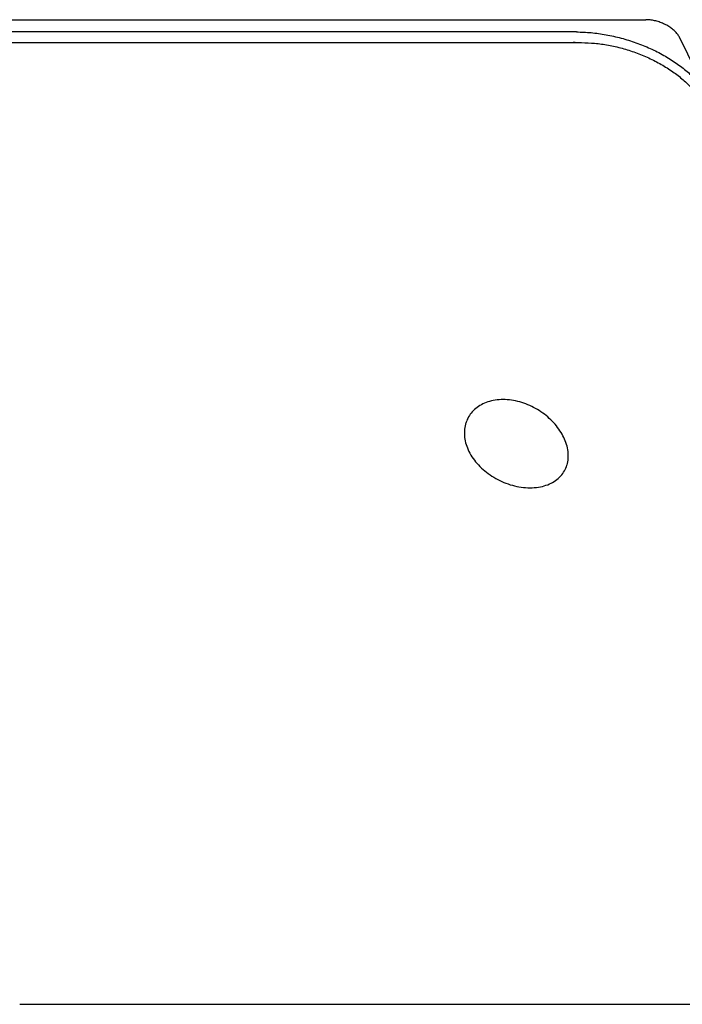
# Model space of a CAD drawing. Header units: millimetres. Extents: x 0 to 594, y 0 to 420.
# Tile 115 of 256: x 504.11 to 508.97, y 237.5 to 244.73. Entities that reach past the tile are written whole.
import ezdxf

# ---------------------------------------------------------------- set-up
doc = ezdxf.new("R2010")
doc.units = ezdxf.units.MM
doc.header["$LTSCALE"] = 32.67
doc.layers.get('0').update_dxf_attribs({"linetype": 'CONTINUOUS'})

msp = doc.modelspace()

# ---------------------------------------------------------------- linework, layer by layer
at = {"color": 7, "linetype": 'CONTINUOUS'}
for p, q in [((502.09492, 244.7262), (508.70564, 244.7262)), ((508.19724, 244.63605), (502.11824, 244.63605)), ((502.09403, 244.55772), (508.23381, 244.55772)), ((511.7518, 238.89415), (508.95326, 244.59698)), ((504.11111, 237.50014), (510.05212, 237.50014))]:
    msp.add_line(p, q, dxfattribs=at)
for points, knots in [([(508.95326, 244.59698), (508.94933, 244.60499), (508.93927, 244.62097), (508.91972, 244.6429), (508.89566, 244.66333), (508.86785, 244.68169), (508.83721, 244.69739), (508.80476, 244.71), (508.77149, 244.71922), (508.73837, 244.72486), (508.71634, 244.7262), (508.70564, 244.7262)], [0, 0, 0, 0, 0.091831, 0.1930281, 0.3012262, 0.4157949, 0.5351794, 0.6547955, 0.7735205, 0.8897998, 1, 1, 1, 1]), ([(508.19724, 244.63605), (508.23306, 244.63605), (508.30597, 244.63247), (508.41574, 244.61731), (508.52603, 244.59254), (508.63461, 244.55866), (508.73931, 244.51634), (508.83803, 244.46644), (508.92878, 244.40996), (509.00977, 244.34801), (509.07938, 244.2818), (509.13622, 244.21264), (509.16602, 244.16342), (509.17812, 244.13876)], [0, 0, 0, 0, 0.093647, 0.1905105, 0.28934, 0.3888028, 0.4875401, 0.5842227, 0.6776082, 0.7666011, 0.8503216, 0.9281854, 1, 1, 1, 1]), ([(508.23381, 244.55772), (508.26623, 244.55772), (508.33254, 244.55446), (508.4325, 244.54052), (508.53298, 244.51764), (508.63204, 244.48629), (508.72814, 244.44689), (508.81962, 244.39993), (508.90428, 244.34639), (508.9805, 244.28719), (509.0469, 244.2232), (509.10193, 244.15545), (509.13104, 244.10704), (509.14297, 244.08274)], [0, 0, 0, 0, 0.0907873, 0.185583, 0.2822797, 0.3789792, 0.4761914, 0.572761, 0.6665632, 0.7562517, 0.842555, 0.9242122, 1, 1, 1, 1]), ([(508.12464, 241.60952), (508.1194, 241.62669), (508.10571, 241.66122), (508.07736, 241.71065), (508.04135, 241.75782), (507.99876, 241.80136), (507.95056, 241.84039), (507.89765, 241.87409), (507.84107, 241.90161), (507.78188, 241.92223), (507.72098, 241.93528), (507.6599, 241.93993), (507.60116, 241.93566), (507.54721, 241.92285), (507.49928, 241.90229), (507.458, 241.87463), (507.42414, 241.84055), (507.39993, 241.80321), (507.38924, 241.77679), (507.38543, 241.76447)], [0, 0, 0, 0, 0.0565115, 0.1164257, 0.1788776, 0.242842, 0.3077281, 0.3737348, 0.4399006, 0.50537, 0.5706105, 0.6354378, 0.6975816, 0.755278, 0.8092496, 0.8609054, 0.9107708, 0.9594609, 1, 1, 1, 1]), ([(507.38543, 241.76447), (507.38463, 241.76188), (507.37941, 241.74388), (507.37375, 241.70884), (507.37554, 241.65893), (507.38279, 241.62588), (507.38779, 241.60952)], [0, 0, 0, 0, 0.0516651, 0.3573101, 0.6733783, 1, 1, 1, 1]), ([(507.38779, 241.60952), (507.39325, 241.59162), (507.40775, 241.55573), (507.43829, 241.50483), (507.47734, 241.45695), (507.52369, 241.4134), (507.5762, 241.3751), (507.63375, 241.3429), (507.69495, 241.31763), (507.75865, 241.29994), (507.8234, 241.29059), (507.88694, 241.29035), (507.94617, 241.29933), (507.99912, 241.31684), (508.04478, 241.34216), (508.0824, 241.37478), (508.11075, 241.41341), (508.12318, 241.44224), (508.12771, 241.4569)], [0, 0, 0, 0, 0.059546, 0.1225099, 0.188193, 0.2554913, 0.3243065, 0.3944673, 0.464818, 0.534455, 0.604308, 0.6723252, 0.7359034, 0.7940755, 0.8488402, 0.900946, 0.9512634, 1, 1, 1, 1]), ([(508.12771, 241.4569), (508.12785, 241.45735), (508.13276, 241.47343), (508.13883, 241.50694), (508.13732, 241.55833), (508.12983, 241.59252), (508.12464, 241.60952)], [0, 0, 0, 0, 0.0091404, 0.3253231, 0.6552143, 1, 1, 1, 1])]:
    msp.add_open_spline(points, degree=3, knots=knots, dxfattribs=at)
msp.add_open_spline([(508.23374, 244.55607), (508.21352, 244.55715), (508.19327, 244.55772), (508.17303, 244.55772)], degree=3, dxfattribs=at)

doc.saveas('drawing.dxf')
